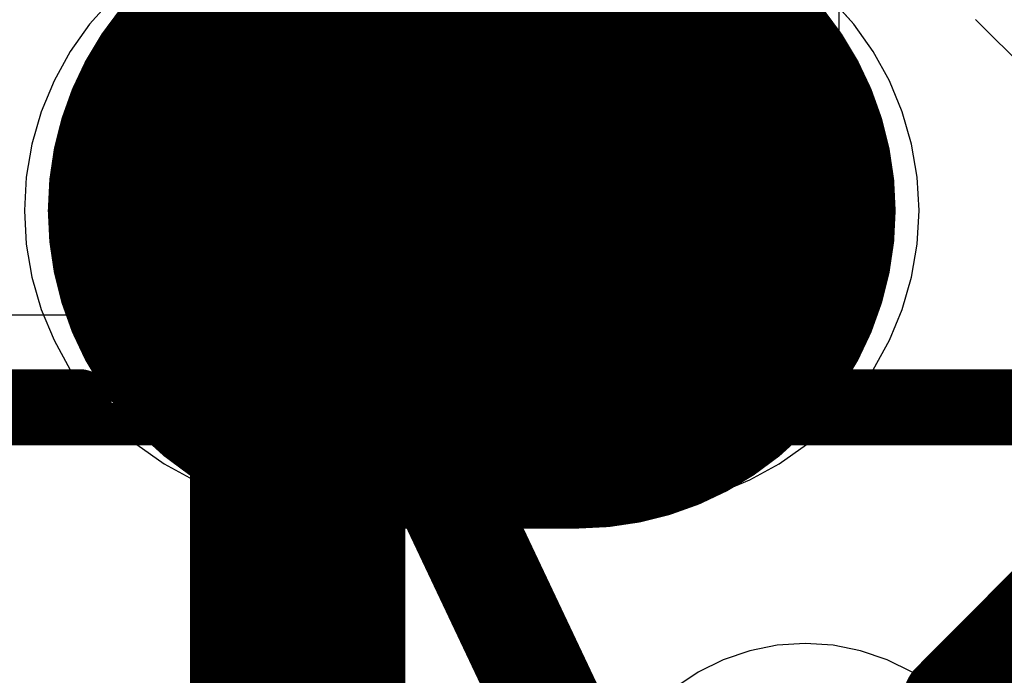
# Model space of a CAD drawing. Header units: millimetres. Extents: x 0 to 154, y -22 to 67.
# Tile 81 of 116: x 2.49 to 4.81, y 27.35 to 28.9. Entities that reach past the tile are written whole.
import ezdxf

# ---------------------------------------------------------------- set-up
doc = ezdxf.new("R2010")
doc.units = ezdxf.units.MM
for name, color, linetype in [('BottomLayer', 5, 'Continuous'), ('BottomOverlay', 54, 'Continuous'), ('BottomSolder', 6, 'Continuous'), ('Mechanical18', 56, 'Continuous'), ('Mechanical7', 56, 'Continuous'), ('Mechanical8', 56, 'Continuous'), ('MidLayer1', 16, 'Continuous'), ('MidLayer2', 76, 'Continuous'), ('MultiLayer', 9, 'Continuous'), ('PadHoleLayer', 156, 'Continuous'), ('TopLayer', 1, 'Continuous'), ('TopOverlay', 2, 'Continuous'), ('TopPaste', 8, 'Continuous'), ('TopSolder', 216, 'Continuous')]:
    doc.layers.add(name, color=color, linetype=linetype)

# ---------------------------------------------------------------- blocks, each defined once
blk = doc.blocks.new('L_KLS5_CR2032_23_B1_B_25')
at = {"layer": 'BottomOverlay', "const_width": 0.2}
for points in [[(-7.7157, 7.9998), (-4.4496, 7.9998)], [(-4.4496, 7.9998), (-2.4135, 5.974)]]:
    blk.add_lwpolyline(points, dxfattribs=at)
at = {"layer": 'BottomOverlay', "const_width": 0.1}
blk.add_lwpolyline([(-4.4996, 7.9998, 1), (-4.3996, 7.9998, 1)], format="xyb", close=True, dxfattribs=at)
blk.add_lwpolyline([(-4.4996, 7.9998, 1), (-4.3996, 7.9998, 1)], format="xyb", close=True, dxfattribs=at)
at = {"layer": 'Mechanical18', "const_width": 0.25}
blk.add_lwpolyline([(10, 0, 1), (-10, 0, 1)], format="xyb", close=True, dxfattribs=at)
at = {"layer": 'Mechanical8', "const_width": 0.1}
blk.add_lwpolyline([(-4.4496, 7.9998), (-2.4135, 5.974)], dxfattribs=at)
blk = doc.blocks.new('USB_M_____B_RA_SMD_P_P_219')
at = {"layer": 'BottomLayer', "const_width": 0.9}
blk.add_lwpolyline([(-3.025, -3.3), (-2.325, -3.3)], dxfattribs=at)
at = {"layer": 'BottomLayer', "const_width": 0.45}
for points in [[(-3.25, -3.3, 1), (-2.8, -3.3, 1)], [(-2.55, -3.3, 1), (-2.1, -3.3, 1)]]:
    blk.add_lwpolyline(points, format="xyb", close=True, dxfattribs=at)
at = {"layer": 'BottomSolder', "const_width": 1.0524}
blk.add_lwpolyline([(-3.025, -3.3), (-2.325, -3.3)], dxfattribs=at)
at = {"layer": 'BottomSolder', "const_width": 0.5262}
for points in [[(-3.2881, -3.3, 1), (-2.7619, -3.3, 1)], [(-2.5881, -3.3, 1), (-2.0619, -3.3, 1)]]:
    blk.add_lwpolyline(points, format="xyb", close=True, dxfattribs=at)
at = {"layer": 'Mechanical7', "const_width": 0.1}
blk.add_lwpolyline([(-4.755, -3.8035), (0.3, -3.8035)], dxfattribs=at)
at = {"layer": 'MidLayer1', "const_width": 0.9}
blk.add_lwpolyline([(-3.025, -3.3), (-2.325, -3.3)], dxfattribs=at)
at = {"layer": 'MidLayer1', "const_width": 0.45}
for points in [[(-3.25, -3.3, 1), (-2.8, -3.3, 1)], [(-2.55, -3.3, 1), (-2.1, -3.3, 1)]]:
    blk.add_lwpolyline(points, format="xyb", close=True, dxfattribs=at)
at = {"layer": 'MidLayer2', "const_width": 0.9}
blk.add_lwpolyline([(-3.025, -3.3), (-2.325, -3.3)], dxfattribs=at)
at = {"layer": 'MidLayer2', "const_width": 0.45}
for points in [[(-3.25, -3.3, 1), (-2.8, -3.3, 1)], [(-2.55, -3.3, 1), (-2.1, -3.3, 1)]]:
    blk.add_lwpolyline(points, format="xyb", close=True, dxfattribs=at)
at = {"layer": 'MultiLayer', "const_width": 0.9}
blk.add_lwpolyline([(-3.025, -3.3), (-2.325, -3.3)], dxfattribs=at)
at = {"layer": 'MultiLayer', "const_width": 0.45}
for points in [[(-3.25, -3.3, 1), (-2.8, -3.3, 1)], [(-2.55, -3.3, 1), (-2.1, -3.3, 1)]]:
    blk.add_lwpolyline(points, format="xyb", close=True, dxfattribs=at)
at = {"layer": 'PadHoleLayer', "const_width": 0.125}
blk.add_lwpolyline([(-2.3875, -3.4875), (-2.9625, -3.4875, -1), (-2.9625, -3.1125), (-2.3875, -3.1125, -1)], format="xyb", close=True, dxfattribs=at)
at = {"layer": 'PadHoleLayer'}
blk.add_lwpolyline([(-2.675, -3.3), (-2.675, -3.3, -1), (-2.675, -3.3), (-2.675, -3.3, -1)], format="xyb", close=True, dxfattribs=at)
at = {"layer": 'TopLayer', "const_width": 0.9}
blk.add_lwpolyline([(-3.025, -3.3), (-2.325, -3.3)], dxfattribs=at)
at = {"layer": 'TopLayer', "const_width": 0.45}
for points in [[(-3.25, -3.3, 1), (-2.8, -3.3, 1)], [(-2.55, -3.3, 1), (-2.1, -3.3, 1)]]:
    blk.add_lwpolyline(points, format="xyb", close=True, dxfattribs=at)
at = {"layer": 'TopOverlay', "const_width": 0.152}
for points in [[(-4.675, -3.75), (-3.6, -3.75)], [(-1.775, -3.75), (0.25, -3.75)]]:
    blk.add_lwpolyline(points, dxfattribs=at)
at = {"layer": 'TopOverlay', "const_width": 0.076}
for points in [[(-3.638, -3.75, 1), (-3.562, -3.75, 1)], [(-1.813, -3.75, 1), (-1.737, -3.75, 1)]]:
    blk.add_lwpolyline(points, format="xyb", close=True, dxfattribs=at)
at = {"layer": 'TopPaste', "const_width": 1.5}
blk.add_lwpolyline([(-2.425, -3.3), (-2.925, -3.3)], dxfattribs=at)
at = {"layer": 'TopPaste', "const_width": 0.75}
for points in [[(-3.3, -3.3, 1), (-2.55, -3.3, 1)], [(-2.8, -3.3, 1), (-2.05, -3.3, 1)]]:
    blk.add_lwpolyline(points, format="xyb", close=True, dxfattribs=at)
at = {"layer": 'TopSolder', "const_width": 1.0524}
blk.add_lwpolyline([(-3.025, -3.3), (-2.325, -3.3)], dxfattribs=at)
at = {"layer": 'TopSolder', "const_width": 0.5262}
for points in [[(-3.2881, -3.3, 1), (-2.7619, -3.3, 1)], [(-2.5881, -3.3, 1), (-2.0619, -3.3, 1)]]:
    blk.add_lwpolyline(points, format="xyb", close=True, dxfattribs=at)

msp = doc.modelspace()

# ---------------------------------------------------------------- linework, layer by layer
at = {"layer": 'BottomLayer'}
for p, q in [((2.7083, 28.9486), (2.6556, 28.8896)), ((4.4582, 28.8896), (4.4055, 28.9486)), ((2.6556, 28.8896), (2.6099, 28.8251)), ((4.5039, 28.8251), (4.4582, 28.8896)), ((2.6099, 28.8251), (2.5716, 28.7559)), ((4.5422, 28.7559), (4.5039, 28.8251)), ((2.5716, 28.7559), (2.5414, 28.6829)), ((4.5724, 28.6829), (4.5422, 28.7559)), ((2.5414, 28.6829), (2.5195, 28.6069)), ((4.5943, 28.6069), (4.5724, 28.6829)), ((2.5195, 28.6069), (2.5062, 28.5289)), ((4.6076, 28.5289), (4.5943, 28.6069)), ((2.5062, 28.5289), (2.5018, 28.45)), ((4.612, 28.45), (4.6076, 28.5289)), ((2.5018, 28.45), (2.5062, 28.371)), ((4.6076, 28.371), (4.612, 28.45)), ((2.5062, 28.371), (2.5195, 28.2931)), ((4.5943, 28.2931), (4.6076, 28.371)), ((2.5195, 28.2931), (2.5414, 28.2171)), ((4.5724, 28.2171), (4.5943, 28.2931)), ((2.5414, 28.2171), (2.5716, 28.1441)), ((4.5422, 28.1441), (4.5724, 28.2171)), ((2.5716, 28.1441), (2.6099, 28.0748)), ((4.5039, 28.0748), (4.5422, 28.1441)), ((2.6099, 28.0748), (2.6556, 28.0104)), ((4.4582, 28.0104), (4.5039, 28.0748)), ((2.6556, 28.0104), (2.7083, 27.9514)), ((4.4055, 27.9514), (4.4582, 28.0104)), ((2.7083, 27.9514), (2.7673, 27.8987)), ((4.3465, 27.8987), (4.4055, 27.9514)), ((2.7673, 27.8987), (2.8318, 27.853)), ((4.282, 27.853), (4.3465, 27.8987)), ((2.8318, 27.853), (2.901, 27.8147)), ((4.2128, 27.8147), (4.282, 27.853)), ((2.901, 27.8147), (2.974, 27.7844)), ((4.1398, 27.7844), (4.2128, 27.8147)), ((2.974, 27.7844), (3.05, 27.7626)), ((4.0638, 27.7626), (4.1398, 27.7844)), ((3.05, 27.7626), (3.128, 27.7493)), ((3.9858, 27.7493), (4.0638, 27.7626)), ((3.128, 27.7493), (3.2069, 27.7449)), ((3.2069, 27.7449), (3.9069, 27.7449)), ((3.9069, 27.7449), (3.9858, 27.7493))]:
    msp.add_line(p, q, dxfattribs=at)
at = {"layer": 'MidLayer1'}
for p, q in [((2.7083, 28.9486), (2.6556, 28.8896)), ((4.4582, 28.8896), (4.4055, 28.9486)), ((4.7454, 28.9008), (5.5082, 28.138)), ((2.6556, 28.8896), (2.6099, 28.8251)), ((4.5039, 28.8251), (4.4582, 28.8896)), ((2.6099, 28.8251), (2.5716, 28.7559)), ((4.5422, 28.7559), (4.5039, 28.8251)), ((2.5716, 28.7559), (2.5414, 28.6829)), ((4.5724, 28.6829), (4.5422, 28.7559)), ((2.5414, 28.6829), (2.5195, 28.6069)), ((4.5943, 28.6069), (4.5724, 28.6829)), ((2.5195, 28.6069), (2.5062, 28.5289)), ((4.6076, 28.5289), (4.5943, 28.6069)), ((2.5062, 28.5289), (2.5018, 28.45)), ((4.612, 28.45), (4.6076, 28.5289)), ((2.5018, 28.45), (2.5062, 28.371)), ((4.6076, 28.371), (4.612, 28.45)), ((2.5062, 28.371), (2.5195, 28.2931)), ((4.5943, 28.2931), (4.6076, 28.371)), ((2.5195, 28.2931), (2.5414, 28.2171)), ((4.5724, 28.2171), (4.5943, 28.2931)), ((2.5414, 28.2171), (2.5716, 28.1441)), ((4.5422, 28.1441), (4.5724, 28.2171)), ((2.5716, 28.1441), (2.6099, 28.0748)), ((4.5039, 28.0748), (4.5422, 28.1441)), ((2.6099, 28.0748), (2.6556, 28.0104)), ((4.4582, 28.0104), (4.5039, 28.0748)), ((2.6556, 28.0104), (2.7083, 27.9514)), ((4.4055, 27.9514), (4.4582, 28.0104)), ((2.7083, 27.9514), (2.7673, 27.8987)), ((4.3465, 27.8987), (4.4055, 27.9514)), ((2.7673, 27.8987), (2.8318, 27.853)), ((4.282, 27.853), (4.3465, 27.8987)), ((2.8318, 27.853), (2.901, 27.8147)), ((4.2128, 27.8147), (4.282, 27.853)), ((2.901, 27.8147), (2.974, 27.7844)), ((4.1398, 27.7844), (4.2128, 27.8147)), ((2.974, 27.7844), (3.05, 27.7626)), ((4.0638, 27.7626), (4.1398, 27.7844)), ((3.05, 27.7626), (3.128, 27.7493)), ((3.9858, 27.7493), (4.0638, 27.7626)), ((3.128, 27.7493), (3.2069, 27.7449)), ((3.2069, 27.7449), (3.9069, 27.7449)), ((3.9069, 27.7449), (3.9858, 27.7493))]:
    msp.add_line(p, q, dxfattribs=at)
at = {"layer": 'MidLayer2'}
for p, q in [((2.7083, 28.9486), (2.6556, 28.8896)), ((4.4582, 28.8896), (4.4055, 28.9486)), ((2.6556, 28.8896), (2.6099, 28.8251)), ((4.5039, 28.8251), (4.4582, 28.8896)), ((2.6099, 28.8251), (2.5716, 28.7559)), ((4.5422, 28.7559), (4.5039, 28.8251)), ((2.5716, 28.7559), (2.5414, 28.6829)), ((4.5724, 28.6829), (4.5422, 28.7559)), ((2.5414, 28.6829), (2.5195, 28.6069)), ((4.5943, 28.6069), (4.5724, 28.6829)), ((2.5195, 28.6069), (2.5062, 28.5289)), ((4.6076, 28.5289), (4.5943, 28.6069)), ((2.5062, 28.5289), (2.5018, 28.45)), ((4.612, 28.45), (4.6076, 28.5289)), ((2.5018, 28.45), (2.5062, 28.371)), ((4.6076, 28.371), (4.612, 28.45)), ((2.5062, 28.371), (2.5195, 28.2931)), ((4.5943, 28.2931), (4.6076, 28.371)), ((2.5195, 28.2931), (2.5414, 28.2171)), ((4.5724, 28.2171), (4.5943, 28.2931)), ((2.5414, 28.2171), (2.5716, 28.1441)), ((4.5422, 28.1441), (4.5724, 28.2171)), ((2.5716, 28.1441), (2.6099, 28.0748)), ((4.5039, 28.0748), (4.5422, 28.1441)), ((2.6099, 28.0748), (2.6556, 28.0104)), ((4.4582, 28.0104), (4.5039, 28.0748)), ((2.6556, 28.0104), (2.7083, 27.9514)), ((4.4055, 27.9514), (4.4582, 28.0104)), ((2.7083, 27.9514), (2.7673, 27.8987)), ((4.3465, 27.8987), (4.4055, 27.9514)), ((2.7673, 27.8987), (2.8318, 27.853)), ((4.282, 27.853), (4.3465, 27.8987)), ((2.8318, 27.853), (2.901, 27.8147)), ((4.2128, 27.8147), (4.282, 27.853)), ((2.901, 27.8147), (2.974, 27.7844)), ((4.1398, 27.7844), (4.2128, 27.8147)), ((2.974, 27.7844), (3.05, 27.7626)), ((4.0638, 27.7626), (4.1398, 27.7844)), ((3.05, 27.7626), (3.128, 27.7493)), ((3.9858, 27.7493), (4.0638, 27.7626)), ((3.128, 27.7493), (3.2069, 27.7449)), ((3.2069, 27.7449), (3.9069, 27.7449)), ((3.9069, 27.7449), (3.9858, 27.7493)), ((4.3434, 27.4291), (4.2775, 27.4248)), ((4.4093, 27.4248), (4.3434, 27.4291)), ((4.2127, 27.4119), (4.1501, 27.3906)), ((4.2775, 27.4248), (4.2127, 27.4119)), ((4.4741, 27.4119), (4.4093, 27.4248)), ((4.5367, 27.3906), (4.4741, 27.4119)), ((4.1501, 27.3906), (4.0909, 27.3614)), ((4.5959, 27.3614), (4.5367, 27.3906)), ((4.0909, 27.3614), (4.0359, 27.3247)), ((4.6509, 27.3247), (4.5959, 27.3614))]:
    msp.add_line(p, q, dxfattribs=at)
at = {"layer": 'TopLayer'}
for p, q in [((4.4238, 28.2042), (4.418, 35.2806)), ((4.4582, 28.8896), (4.4232, 28.9287)), ((4.5039, 28.8251), (4.4582, 28.8896)), ((4.5422, 28.7559), (4.5039, 28.8251)), ((4.5724, 28.6829), (4.5422, 28.7559)), ((4.5943, 28.6069), (4.5724, 28.6829)), ((4.6076, 28.5289), (4.5943, 28.6069)), ((4.612, 28.45), (4.6076, 28.5289)), ((4.6076, 28.371), (4.612, 28.45)), ((4.5943, 28.2931), (4.6076, 28.371)), ((4.5724, 28.2171), (4.5943, 28.2931)), ((1.3711, 28.2041), (4.4238, 28.2042)), ((4.5422, 28.1441), (4.5724, 28.2171)), ((4.5039, 28.0748), (4.5422, 28.1441)), ((4.4582, 28.0104), (4.5039, 28.0748)), ((4.4055, 27.9514), (4.4582, 28.0104)), ((4.3465, 27.8987), (4.4055, 27.9514)), ((4.282, 27.853), (4.3465, 27.8987)), ((4.2128, 27.8147), (4.282, 27.853)), ((4.1398, 27.7844), (4.2128, 27.8147)), ((4.0638, 27.7626), (4.1398, 27.7844)), ((3.9858, 27.7493), (4.0638, 27.7626)), ((3.6555, 27.3026), (3.6555, 27.7449)), ((3.6555, 27.7449), (3.9069, 27.7449)), ((3.9069, 27.7449), (3.9858, 27.7493))]:
    msp.add_line(p, q, dxfattribs=at)
at = {"layer": 'TopLayer', "const_width": 0.508}
for points in [[(3.1464, 28.0395), (3.5569, 28.45)], [(3.1464, 25.317), (3.1464, 28.0395)]]:
    msp.add_lwpolyline(points, dxfattribs=at)
at = {"layer": 'TopLayer', "const_width": 0.254}
for points in [[(3.4299, 28.45, 1), (3.6839, 28.45, 1)], [(3.0194, 28.0395, 1), (3.2734, 28.0395, 1)], [(3.0194, 28.0395, 1), (3.2734, 28.0395, 1)]]:
    msp.add_lwpolyline(points, format="xyb", close=True, dxfattribs=at)

# ---------------------------------------------------------------- block references
for name, p, rotation in [('L_KLS5_CR2032_23_B1_B_25', (12.6746, 31.75), 90), ('USB_M_____B_RA_SMD_P_P_219', (6.2319, 31.75), 360)]:
    msp.add_blockref(name, p, dxfattribs=dict(rotation=rotation))

doc.saveas('drawing.dxf')
